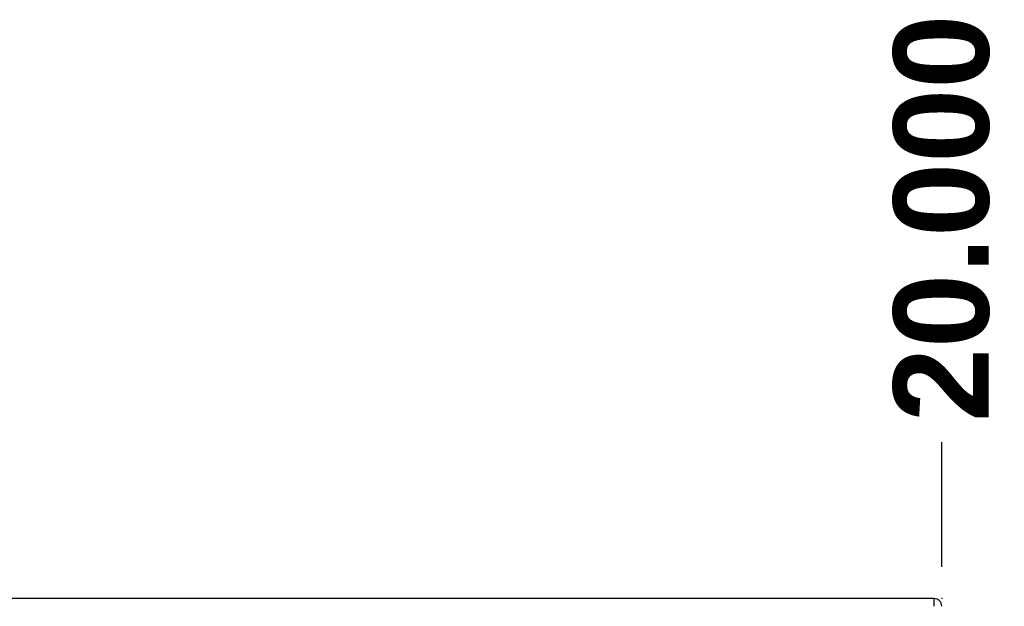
# Model space of a CAD drawing. Header units: inches. Extents: x 2 to 144, y 2 to 93.
# Tile 34 of 56: x 71.88 to 82.56, y 61.02 to 67.38. Entities that reach past the tile are written whole.
import ezdxf

# ---------------------------------------------------------------- set-up
doc = ezdxf.new("R2010")
doc.units = ezdxf.units.IN
doc.header["$LTSCALE"] = 8.616264
doc.header["$MEASUREMENT"] = 0
doc.linetypes.add('CHAIN', pattern=[0.7087, 0.4724, -0.0591, 0.1181, -0.0591])
for name, color, linetype, lineweight in [('Dimensions(ANSI)', 7, 'Continuous', 25), ('Visible Edges(ANSI)', 7, 'Continuous', 25), ('Visible Tangent Edges(ANSI)', 7, 'Continuous', 25), ('Work Point(ANSI)', 7, 'Continuous', 25)]:
    doc.layers.add(name, color=color, linetype=linetype, lineweight=lineweight)
doc.styles.add('Dimension-ANSI', font='arialbd.ttf')
doc.dimstyles.new('INCH-ANSI-VERTICAL', dxfattribs={"dimscale": 8.616264, "dimtxt": 0.12, "dimasz": 0.098425, "dimexe": 0.04, "dimexo": 0.04, "dimgap": 0.031496, "dimtad": 0, "dimtih": 1, "dimtoh": 1, "dimdec": 3, "dimrnd": 1e-08, "dimzin": 0, "dimdsep": 46, "dimtxsty": 'Dimension-ANSI', "dimcen": 0.09, "dimdle": 0.312, "dimclrd": 179, "dimclre": 179, "dimclrt": 7, "dimadec": 1, "dimazin": 0, "dimtfac": 1, "dimtdec": 3, "dimtofl": 0, "dimtmove": 0, "dimatfit": 3, "dimfxl": 1, "dimtolj": 1, "dimtzin": 4, "dimlwd": 25, "dimlwe": 25, "dimarcsym": 0})

# ---------------------------------------------------------------- blocks, each defined once
blk = doc.blocks.new('*D17')
at = {"layer": 'Defpoints', "color": 0, "linetype": 'Continuous', "transparency": 16777216}
for p in [(81.885, 62.799), (61.883, 61.103), (81.885, 61.103)]:
    blk.add_point(p, dxfattribs=at)
at = {"layer": 'Dimensions(ANSI)', "color": 179, "linetype": 'Continuous', "lineweight": 25, "true_color": 0x262658, "transparency": 16777216}
blk.add_line((81.885, 61.448), (81.885, 62.799), dxfattribs=at)
at = {"layer": 'Dimensions(ANSI)', "color": 7, "linetype": 'Continuous', "lineweight": 25, "transparency": 16777216, "insert": (81.885, 65.226), "char_height": 1.034, "attachment_point": 5, "rotation": 90, "style": 'Dimension-ANSI'}
blk.add_mtext('\\A1;20.000', dxfattribs=at)

msp = doc.modelspace()

# ---------------------------------------------------------------- linework, layer by layer
at = {"layer": 'Visible Edges(ANSI)'}
msp.add_line((81.8012, 61.1032), (61.9671, 61.1032), dxfattribs=at)
msp.add_arc((81.8012, 61.0192), 0.084, 0, 90, dxfattribs=at)
at = {"layer": 'Visible Tangent Edges(ANSI)'}
msp.add_line((81.8012, 61.0192), (81.8012, 61.1032), dxfattribs=at)
at = {"layer": 'Work Point(ANSI)', "linetype": 'CHAIN', "ltscale": 0.000455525}
for p, q in [((81.8895, 61.1032), (81.8809, 61.1032)), ((81.8895, 61.1032), (81.8809, 61.1032)), ((81.8895, 61.1032), (81.8809, 61.1032)), ((81.8852, 61.1075), (81.8852, 61.0989)), ((81.8852, 61.1075), (81.8852, 61.0989)), ((81.8852, 61.1075), (81.8852, 61.0989))]:
    msp.add_line(p, q, dxfattribs=at)

# ---------------------------------------------------------------- dimensions: what is measured, and where the dimension line sits
at = {"layer": 'Dimensions(ANSI)', "color": 179, "linetype": 'Continuous', "lineweight": 25, "true_color": 0x262658}
dim = msp.add_ordinate_dim(feature_location=(81.8852, 61.1032), offset=(0, 1.6961), dtype=1, origin=(61.8831, 61.1032), dimstyle='INCH-ANSI-VERTICAL', override={"dimgap": 0.031496, "dimtad": 0, "dimdec": 3, "dimlfac": 0.999898, "dimtol": 0, "dimlim": 0, "dimtp": 0, "dimtm": 0, "dimtdec": 3}, dxfattribs=at)
dim.commit()
dim.dimension.update_dxf_attribs({"geometry": '*D17', "text_midpoint": (81.8852, 65.226)})

doc.saveas('drawing.dxf')
